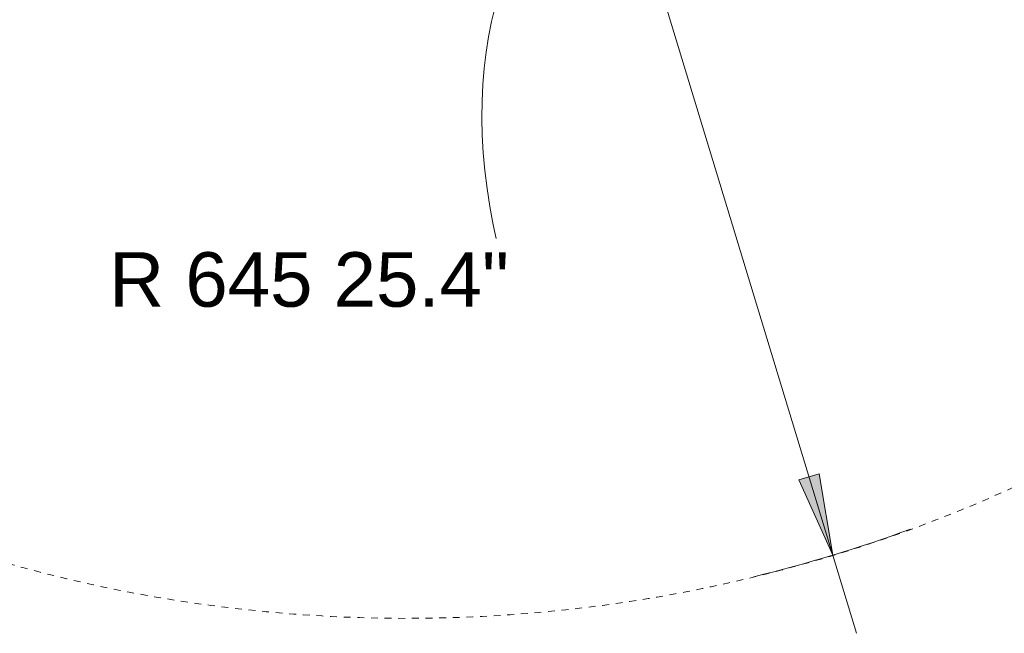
# Model space of a CAD drawing. Header units: millimetres. Extents: x 5789 to 10894, y 979 to 7544.
# Tile 4 of 9: x 9910 to 10343, y 5943 to 6214. Entities that reach past the tile are written whole.
import ezdxf

# ---------------------------------------------------------------- set-up
doc = ezdxf.new("R2010")
doc.units = ezdxf.units.MM
doc.linetypes.add('Dash', pattern=[6, 3, -3])
doc.layers.add('Cotas', color=7, linetype='Continuous', lineweight=9)
doc.layers.add('Cotas-12', color=7, linetype='Continuous', lineweight=9)
doc.layers.add('Lighthing Fixture Dim Grey Dash', color=7, linetype='Dash', lineweight=9, true_color=0xd2d2d2)
doc.styles.add('Arial', font='arial.ttf', dxfattribs={"height": 24})
doc.dimstyles.new('Radial_-_3mm_Arial', dxfattribs={"dimscale": 304.8, "dimtxt": 24.486226, "dimasz": 0.11811, "dimexe": 0.11811, "dimexo": 0, "dimgap": 0.068898, "dimtad": 3, "dimjust": 3, "dimtih": 1, "dimtoh": 1, "dimdec": 0, "dimzin": 0, "dimdsep": 46, "dimtxsty": 'Arial', "dimsah": 1, "dimcen": 0.09, "dimdle": 0.11811, "dimadec": 0, "dimazin": 0, "dimtfac": 1, "dimtdec": 4, "dimtix": 1, "dimtmove": 0, "dimatfit": 2, "dimfxl": 1, "dimtvp": 1, "dimtfill": 1, "dimtolj": 1, "dimtzin": 0, "dimarcsym": 2})

# ---------------------------------------------------------------- blocks, each defined once
blk = doc.blocks.new('DIMBLOCK10-Planta_PDF')
at = {"layer": 'Cotas-12'}
blk.add_hatch(color=256, dxfattribs=at).paths.add_polyline_path([(10267.66, 5977.8), (10261.73, 6013.62), (10252.66, 6010.87)])
for p, q in [((10068.2, 6572.5), (10092.18, 6617.41)), ((10102.64, 6582.96), (10057.73, 6606.94)), ((10080.19, 6594.95), (10278.13, 5943.35)), ((10261.73, 6013.62), (10252.66, 6010.87)), ((10267.66, 5977.8), (10261.73, 6013.62)), ((10252.66, 6010.87), (10267.66, 5977.8))]:
    blk.add_line(p, q, dxfattribs=at)
blk.add_arc((10080.19, 6594.95), 645, 283.69928, 290.09509, dxfattribs=at)
blk.add_ellipse((10221.9, 6128.43), major_axis=(-47.98, 157.94), ratio=0.616923, start_param=0, end_param=1.570796, dxfattribs=at)
at = {"layer": 'Cotas-12', "color": 0, "insert": (9949.29, 6111.16), "char_height": 24, "width": 210.2048, "attachment_point": 1, "line_spacing_factor": 0.941778, "style": 'Arial', "bg_fill": 3, "box_fill_scale": 1.25, "bg_fill_color": 256, "bg_fill_true_color": 13158600, "bg_fill_transparency": 0}
blk.add_mtext('R 645 25.4"', dxfattribs=at)

msp = doc.modelspace()

# ---------------------------------------------------------------- linework, layer by layer
at = {"layer": 'Lighthing Fixture Dim Grey Dash'}
msp.add_circle((10080.19, 6594.95), 645, dxfattribs=at)

# ---------------------------------------------------------------- next in the draw order: dimensions: what is measured, and where the dimension line sits
at = {"layer": 'Cotas'}
dim = msp.add_radius_dim(center=(10080.19, 6594.95), mpoint=(10267.66, 5977.8), dimstyle='Radial_-_3mm_Arial', override={"dimpost": 'R<>'}, dxfattribs=at)
dim.commit()
dim.dimension.update_dxf_attribs({"geometry": 'DIMBLOCK10-Planta_PDF', "text_midpoint": (10280.64, 6337.6)})

doc.saveas('drawing.dxf')
